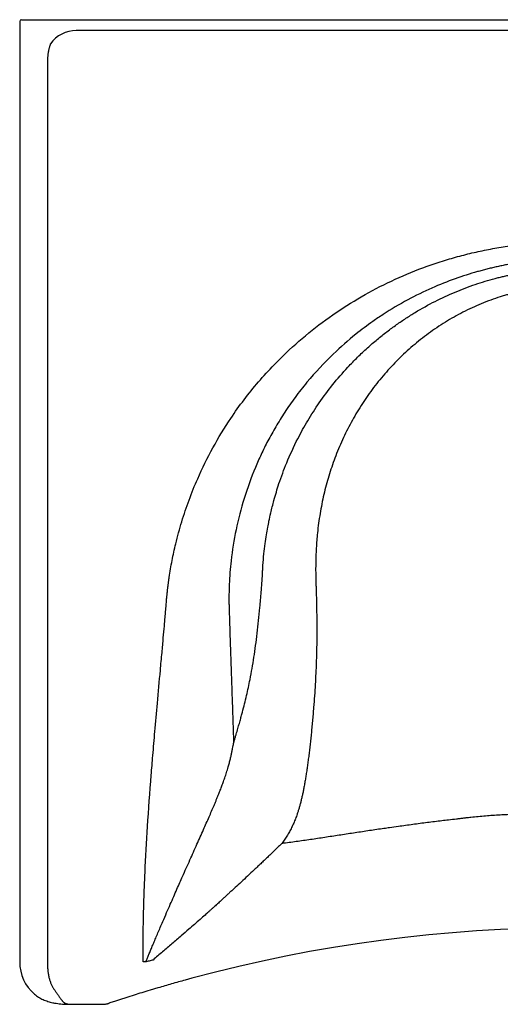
# Model space of a CAD drawing. Header units: millimetres. Extents: x 3454.866 to 3455.518, y 2359.014 to 2359.594.
# Tile 1 of 18: x 3454.866 to 3455.15, y 2359.014 to 2359.594. Entities that reach past the tile are written whole.
import ezdxf

# ---------------------------------------------------------------- set-up
doc = ezdxf.new("R2010")
doc.units = ezdxf.units.MM
doc.layers.add('SANINDUSA', color=3, linetype='Continuous')

msp = doc.modelspace()

# ---------------------------------------------------------------- linework, layer by layer
at = {"layer": 'SANINDUSA'}
for p, q in [((3454.86649, 2359.59349), (3454.86649, 2359.03939)), ((3454.86749, 2359.59449), (3454.87899, 2359.59449)), ((3454.87899, 2359.59449), (3454.88156, 2359.59449)), ((3454.88156, 2359.59449), (3455.50308, 2359.59449)), ((3455.48482, 2359.58813), (3454.89982, 2359.58813)), ((3454.88283, 2359.56949), (3454.88283, 2359.03949)), ((3454.94082, 2359.03949), (3454.9392, 2359.03949)), ((3454.96801, 2359.02984), (3454.96407, 2359.02877)), ((3454.94339, 2359.02281), (3454.9421, 2359.02242)), ((3454.948, 2359.02419), (3454.94339, 2359.02281)), ((3454.8984, 2359.01449), (3454.89982, 2359.01449)), ((3454.89982, 2359.01449), (3454.91569, 2359.01449))]:
    msp.add_line(p, q, dxfattribs=at)
for centre, radius, start, end in [((3454.86749, 2359.59349), 0.001, 90, 180), ((3454.89982, 2359.56949), 0.01863, 90, 144.73565), ((3455.19232, 2358.19754), 0.862, 74.91641, 105.08359), ((3454.89139, 2359.03939), 0.0249, 180, 229.42669)]:
    msp.add_arc(centre, radius, start, end, dxfattribs=at)
for points, knots in [([(3454.88461, 2359.58025), (3454.88455, 2359.5801), (3454.88444, 2359.57979), (3454.88428, 2359.5793), (3454.88412, 2359.57879), (3454.88396, 2359.57825), (3454.88381, 2359.57769), (3454.88368, 2359.57714), (3454.88356, 2359.5766), (3454.88345, 2359.57606), (3454.88333, 2359.57546), (3454.88322, 2359.57479), (3454.88312, 2359.57406), (3454.88302, 2359.57327), (3454.88294, 2359.57242), (3454.88288, 2359.5715), (3454.88283, 2359.57052), (3454.88283, 2359.56984), (3454.88283, 2359.56949)], [0, 0, 0, 0, 0.045421, 0.093016, 0.142786, 0.194732, 0.248855, 0.305158, 0.350307, 0.400862, 0.456825, 0.518197, 0.584976, 0.657164, 0.73476, 0.817765, 0.906178, 1, 1, 1, 1]), ([(3454.9392, 2359.03949), (3454.9392, 2359.04109), (3454.93921, 2359.04418), (3454.93923, 2359.04867), (3454.93926, 2359.05286), (3454.9393, 2359.05676), (3454.93935, 2359.06036), (3454.93943, 2359.0645), (3454.93954, 2359.0693), (3454.9397, 2359.07487), (3454.93988, 2359.08051), (3454.9401, 2359.08622), (3454.94065, 2359.09913), (3454.94183, 2359.12024), (3454.9435, 2359.14324), (3454.94503, 2359.16187), (3454.94625, 2359.176), (3454.94774, 2359.19277), (3454.94914, 2359.2083), (3454.95032, 2359.22114), (3454.9511, 2359.22982), (3454.95172, 2359.23675), (3454.95217, 2359.24193), (3454.95246, 2359.24545), (3454.95265, 2359.24783), (3454.95279, 2359.2496), (3454.95293, 2359.2512), (3454.95305, 2359.25264), (3454.95316, 2359.2539), (3454.95326, 2359.25499), (3454.9534, 2359.25632), (3454.95358, 2359.25796), (3454.95381, 2359.25996), (3454.95407, 2359.26196), (3454.95434, 2359.26396), (3454.95501, 2359.26862), (3454.95626, 2359.27592), (3454.95864, 2359.28688), (3454.96189, 2359.29881), (3454.96621, 2359.31161), (3454.97213, 2359.32624), (3454.98011, 2359.34245), (3454.98948, 2359.35788), (3454.99864, 2359.3707), (3455.00715, 2359.38123), (3455.01778, 2359.39289), (3455.03087, 2359.40531), (3455.04666, 2359.41788), (3455.06339, 2359.42901), (3455.08096, 2359.43866), (3455.09939, 2359.44681), (3455.11528, 2359.45232), (3455.12821, 2359.45594), (3455.13791, 2359.45824), (3455.14772, 2359.46015), (3455.15536, 2359.46132), (3455.16078, 2359.46201), (3455.16394, 2359.46237), (3455.1671, 2359.46269), (3455.17026, 2359.46297), (3455.17342, 2359.46322), (3455.17657, 2359.46342), (3455.17973, 2359.46358), (3455.18288, 2359.4637), (3455.18603, 2359.46379), (3455.18918, 2359.46383), (3455.19127, 2359.46383), (3455.19232, 2359.46383)], [0, 0, 0, 0, 0.008479, 0.016433, 0.023862, 0.030766, 0.037145, 0.042999, 0.052761, 0.062641, 0.072639, 0.082755, 0.092991, 0.141317, 0.195108, 0.215528, 0.240647, 0.270465, 0.304982, 0.323536, 0.338975, 0.351299, 0.360509, 0.366603, 0.370058, 0.373209, 0.376057, 0.378602, 0.380844, 0.382784, 0.38442, 0.387986, 0.391553, 0.395121, 0.398689, 0.402259, 0.420139, 0.438018, 0.461879, 0.485767, 0.509765, 0.545746, 0.581648, 0.605539, 0.62947, 0.653524, 0.689343, 0.725212, 0.760648, 0.796027, 0.831604, 0.867632, 0.885271, 0.902918, 0.920604, 0.938356, 0.944005, 0.949642, 0.955269, 0.960886, 0.966493, 0.972093, 0.977685, 0.983271, 0.988852, 0.994428, 1, 1, 1, 1]), ([(3455.19232, 2359.45384), (3455.19185, 2359.45384), (3455.1909, 2359.45384), (3455.18948, 2359.45382), (3455.18806, 2359.4538), (3455.18664, 2359.45376), (3455.18522, 2359.45372), (3455.1838, 2359.45366), (3455.18238, 2359.4536), (3455.18096, 2359.45353), (3455.17954, 2359.45344), (3455.17813, 2359.45335), (3455.17671, 2359.45325), (3455.17529, 2359.45313), (3455.17388, 2359.45301), (3455.17246, 2359.45288), (3455.17105, 2359.45274), (3455.16964, 2359.45259), (3455.16823, 2359.45243), (3455.16682, 2359.45225), (3455.16541, 2359.45207), (3455.164, 2359.45188), (3455.16259, 2359.45168), (3455.16119, 2359.45147), (3455.15979, 2359.45126), (3455.15839, 2359.45103), (3455.15699, 2359.45079), (3455.15559, 2359.45054), (3455.15419, 2359.45028), (3455.1528, 2359.45002), (3455.15141, 2359.44974), (3455.15002, 2359.44945), (3455.14863, 2359.44916), (3455.14725, 2359.44885), (3455.14587, 2359.44854), (3455.14449, 2359.44821), (3455.14311, 2359.44788), (3455.14174, 2359.44754), (3455.14037, 2359.44718), (3455.139, 2359.44682), (3455.13763, 2359.44645), (3455.13231, 2359.44497), (3455.12279, 2359.44193), (3455.10903, 2359.43645), (3455.09477, 2359.42948), (3455.08328, 2359.42267), (3455.07315, 2359.41581), (3455.06316, 2359.4083), (3455.04986, 2359.39664), (3455.03807, 2359.38397), (3455.02886, 2359.37222), (3455.02274, 2359.36344), (3455.01741, 2359.35487), (3455.01279, 2359.34657), (3455.00883, 2359.33859), (3455.00386, 2359.3274), (3454.99853, 2359.31271), (3454.99378, 2359.29429), (3454.99143, 2359.27961), (3454.9904, 2359.26884), (3454.99006, 2359.26327), (3454.98991, 2359.25911), (3454.98985, 2359.25671), (3454.98983, 2359.25468), (3454.98982, 2359.25301), (3454.98983, 2359.25151), (3454.98984, 2359.25038), (3454.98986, 2359.24973), (3454.98987, 2359.24936), (3454.98988, 2359.24908), (3454.98989, 2359.24876), (3454.9899, 2359.24841), (3454.98991, 2359.24804), (3454.98994, 2359.24694), (3454.99001, 2359.24457), (3454.99015, 2359.24039), (3454.99033, 2359.23459), (3454.99058, 2359.22722), (3454.99086, 2359.21868), (3454.99117, 2359.20963), (3454.99147, 2359.2007), (3454.99176, 2359.19214), (3454.99203, 2359.18392), (3454.99228, 2359.17603), (3454.99245, 2359.17088), (3454.99253, 2359.16836)], [0, 0, 0, 0, 0.0035301, 0.0070605, 0.0105911, 0.014122, 0.0176531, 0.0211843, 0.0247157, 0.0282472, 0.0317788, 0.0353104, 0.038842, 0.0423737, 0.0459052, 0.0494367, 0.0529681, 0.0564994, 0.0600305, 0.0635614, 0.067092, 0.0706224, 0.0741525, 0.0776822, 0.0812116, 0.0847406, 0.0882692, 0.0917974, 0.095325, 0.0988522, 0.1023788, 0.1059048, 0.1094302, 0.1129551, 0.1164792, 0.1200027, 0.1235255, 0.1270476, 0.1305689, 0.1340894, 0.1376091, 0.1411279, 0.1752896, 0.2121398, 0.2516205, 0.2936681, 0.3117665, 0.3429581, 0.3870493, 0.4437612, 0.4719193, 0.498551, 0.5236756, 0.5473127, 0.5694803, 0.590194, 0.6387218, 0.685988, 0.7320336, 0.749504, 0.7667367, 0.7736445, 0.7805284, 0.7846565, 0.7887784, 0.7930139, 0.7958243, 0.7972103, 0.7978641, 0.7985861, 0.7993761, 0.8002341, 0.8011598, 0.8021531, 0.8084636, 0.8189245, 0.8334318, 0.8518625, 0.8740962, 0.8973444, 0.9196107, 0.9409688, 0.9614637, 0.9811312, 1, 1, 1, 1]), ([(3454.99253, 2359.16835), (3454.99271, 2359.16895), (3454.99307, 2359.17014), (3454.9936, 2359.1719), (3454.99411, 2359.17361), (3454.9946, 2359.17527), (3454.99507, 2359.17687), (3454.99552, 2359.17842), (3454.99594, 2359.17992), (3454.99635, 2359.18137), (3454.99674, 2359.18275), (3454.9971, 2359.18409), (3454.99745, 2359.18536), (3454.9981, 2359.18781), (3454.99904, 2359.19145), (3455.0002, 2359.19631), (3455.00128, 2359.20111), (3455.00237, 2359.20639), (3455.00347, 2359.21229), (3455.00457, 2359.21893), (3455.00558, 2359.22586), (3455.00651, 2359.23307), (3455.00735, 2359.24055), (3455.008, 2359.24715), (3455.00849, 2359.25284), (3455.00884, 2359.2571), (3455.00914, 2359.26106), (3455.00934, 2359.26377), (3455.00946, 2359.26553), (3455.00951, 2359.26623), (3455.00953, 2359.26669), (3455.00955, 2359.26709), (3455.00957, 2359.26759), (3455.0096, 2359.26834), (3455.00965, 2359.26933), (3455.00971, 2359.27049), (3455.00978, 2359.27175), (3455.00999, 2359.27487), (3455.01039, 2359.27959), (3455.0111, 2359.28561), (3455.01188, 2359.29083), (3455.01265, 2359.29524), (3455.01348, 2359.29952), (3455.01463, 2359.3048), (3455.0165, 2359.31219), (3455.01949, 2359.32209), (3455.02403, 2359.33431), (3455.02972, 2359.34667), (3455.03623, 2359.35845), (3455.04306, 2359.36907), (3455.05093, 2359.37964), (3455.0586, 2359.38852), (3455.06556, 2359.39568), (3455.07135, 2359.40113), (3455.07712, 2359.40613), (3455.08285, 2359.41069), (3455.0885, 2359.41485), (3455.09404, 2359.41861), (3455.10154, 2359.42333), (3455.11115, 2359.42866), (3455.12299, 2359.43415), (3455.13479, 2359.43862), (3455.14353, 2359.44126), (3455.14914, 2359.4427), (3455.15166, 2359.44332), (3455.15418, 2359.44389), (3455.15671, 2359.44442), (3455.15924, 2359.44492), (3455.16178, 2359.44538), (3455.16432, 2359.44581), (3455.16686, 2359.44619), (3455.16941, 2359.44654), (3455.17195, 2359.44685), (3455.1745, 2359.44713), (3455.17704, 2359.44737), (3455.17959, 2359.44757), (3455.18214, 2359.44773), (3455.18469, 2359.44786), (3455.18723, 2359.44795), (3455.18978, 2359.448), (3455.19147, 2359.44801), (3455.19232, 2359.44801)], [0, 0, 0, 0, 0.005917, 0.011648, 0.017191, 0.022545, 0.027709, 0.032682, 0.037462, 0.042048, 0.04644, 0.050637, 0.054638, 0.058442, 0.073526, 0.08816, 0.102345, 0.116085, 0.134037, 0.152416, 0.171242, 0.190535, 0.210306, 0.230571, 0.242315, 0.254619, 0.263708, 0.27299, 0.275518, 0.277324, 0.278409, 0.279053, 0.280327, 0.282231, 0.284764, 0.287909, 0.291101, 0.29434, 0.311752, 0.327145, 0.340525, 0.3519, 0.361276, 0.373691, 0.393039, 0.419276, 0.452341, 0.492147, 0.522711, 0.554723, 0.588157, 0.622985, 0.643965, 0.664133, 0.683498, 0.702065, 0.719842, 0.736836, 0.753054, 0.787251, 0.820295, 0.852216, 0.883049, 0.889624, 0.896188, 0.902742, 0.909285, 0.915819, 0.922343, 0.928858, 0.935364, 0.941861, 0.94835, 0.954831, 0.961304, 0.96777, 0.974229, 0.980681, 0.987127, 0.993566, 1, 1, 1, 1]), ([(3455.19232, 2359.43802), (3455.19191, 2359.43802), (3455.19108, 2359.43801), (3455.18983, 2359.43798), (3455.18859, 2359.43795), (3455.18734, 2359.4379), (3455.1861, 2359.43785), (3455.18487, 2359.43778), (3455.18363, 2359.4377), (3455.1824, 2359.43761), (3455.18116, 2359.43752), (3455.17993, 2359.43741), (3455.1787, 2359.43729), (3455.17748, 2359.43716), (3455.17625, 2359.43702), (3455.17503, 2359.43686), (3455.17381, 2359.4367), (3455.17259, 2359.43653), (3455.17137, 2359.43635), (3455.17015, 2359.43615), (3455.16894, 2359.43595), (3455.16772, 2359.43573), (3455.16651, 2359.43551), (3455.16531, 2359.43527), (3455.1641, 2359.43503), (3455.16289, 2359.43477), (3455.16169, 2359.4345), (3455.16049, 2359.43422), (3455.15929, 2359.43393), (3455.15809, 2359.43363), (3455.15689, 2359.43332), (3455.1557, 2359.433), (3455.15451, 2359.43267), (3455.15332, 2359.43233), (3455.15213, 2359.43198), (3455.15094, 2359.43161), (3455.14636, 2359.43017), (3455.1385, 2359.4273), (3455.12766, 2359.42231), (3455.11724, 2359.41643), (3455.10737, 2359.40977), (3455.0981, 2359.40243), (3455.0895, 2359.39448), (3455.08149, 2359.38589), (3455.07418, 2359.37678), (3455.06759, 2359.36723), (3455.06174, 2359.35734), (3455.05658, 2359.34702), (3455.05219, 2359.33644), (3455.04854, 2359.32567), (3455.04563, 2359.31476), (3455.0434, 2359.30356), (3455.04217, 2359.29452), (3455.04155, 2359.28772), (3455.04125, 2359.2832), (3455.04104, 2359.27852), (3455.04093, 2359.2737), (3455.04092, 2359.26993), (3455.04095, 2359.26718), (3455.04099, 2359.26542), (3455.04104, 2359.26341), (3455.04112, 2359.26103), (3455.0412, 2359.25839), (3455.04133, 2359.25422), (3455.04146, 2359.24888), (3455.04156, 2359.24265), (3455.04161, 2359.23689), (3455.0416, 2359.23149), (3455.04154, 2359.22619), (3455.04144, 2359.221), (3455.04127, 2359.21544), (3455.04102, 2359.20942), (3455.04067, 2359.20286), (3455.04024, 2359.19615), (3455.0398, 2359.19025), (3455.03939, 2359.18525), (3455.03903, 2359.18122), (3455.03867, 2359.17732), (3455.0383, 2359.17355), (3455.03792, 2359.1699), (3455.03753, 2359.16639), (3455.03713, 2359.16299), (3455.03672, 2359.15971), (3455.0363, 2359.15655), (3455.03587, 2359.15351), (3455.03543, 2359.15057), (3455.03498, 2359.14775), (3455.03452, 2359.14503), (3455.0342, 2359.14327), (3455.03404, 2359.1424)], [0, 0, 0, 0, 0.0031931, 0.006382, 0.0095668, 0.0127478, 0.0159252, 0.0190994, 0.0222704, 0.0254386, 0.0286041, 0.0317673, 0.0349283, 0.0380874, 0.0412448, 0.0444008, 0.0475556, 0.0507095, 0.0538626, 0.0570152, 0.0601677, 0.0633201, 0.0664727, 0.0696259, 0.0727797, 0.0759345, 0.0790906, 0.082248, 0.0854072, 0.0885682, 0.0917315, 0.0948971, 0.0980653, 0.1012364, 0.1044107, 0.1075882, 0.1107694, 0.1413254, 0.1717697, 0.2023037, 0.2331254, 0.2631071, 0.293014, 0.3230128, 0.3532696, 0.3826564, 0.4120156, 0.4414919, 0.4712221, 0.499907, 0.5287981, 0.5580065, 0.5876372, 0.5989022, 0.6105363, 0.6225435, 0.634927, 0.6476892, 0.6515916, 0.6561298, 0.6613027, 0.6671092, 0.6745378, 0.6817302, 0.6993812, 0.7158583, 0.7301586, 0.7442416, 0.7581146, 0.771786, 0.7852646, 0.8023396, 0.8200595, 0.8384543, 0.8575615, 0.8693296, 0.8808559, 0.8921429, 0.9031918, 0.9140022, 0.9245725, 0.9349, 0.944981, 0.9548106, 0.9643838, 0.9736949, 0.9827383, 0.9915084, 1, 1, 1, 1]), ([(3454.98407, 2359.13901), (3454.98422, 2359.13938), (3454.98452, 2359.14015), (3454.98497, 2359.14132), (3454.98544, 2359.14255), (3454.98592, 2359.14383), (3454.98641, 2359.14516), (3454.9869, 2359.14655), (3454.9874, 2359.14799), (3454.9879, 2359.14948), (3454.9884, 2359.15103), (3454.9889, 2359.15264), (3454.98947, 2359.15456), (3454.99007, 2359.15672), (3454.99067, 2359.15905), (3454.99118, 2359.16123), (3454.99161, 2359.16324), (3454.99197, 2359.1651), (3454.99228, 2359.16679), (3454.99246, 2359.16787), (3454.99254, 2359.16838)], [0, 0, 0, 0, 0.038972, 0.079783, 0.122426, 0.16689, 0.213168, 0.26125, 0.311124, 0.362783, 0.416215, 0.471409, 0.528357, 0.613423, 0.692502, 0.765655, 0.832937, 0.894396, 0.950072, 1, 1, 1, 1]), ([(3454.94082, 2359.03949), (3454.94107, 2359.0401), (3454.94161, 2359.04139), (3454.94245, 2359.04342), (3454.94338, 2359.04566), (3454.9444, 2359.04809), (3454.94551, 2359.05073), (3454.94671, 2359.05356), (3454.94801, 2359.0566), (3454.9494, 2359.05985), (3454.9511, 2359.06383), (3454.95306, 2359.06837), (3454.95521, 2359.0733), (3454.95722, 2359.07789), (3454.9591, 2359.08216), (3454.96084, 2359.08609), (3454.96339, 2359.09186), (3454.96677, 2359.09939), (3454.97091, 2359.10859), (3454.97468, 2359.11704), (3454.97804, 2359.1247), (3454.98035, 2359.13005), (3454.98182, 2359.13352), (3454.98258, 2359.13534), (3454.98334, 2359.13717), (3454.98382, 2359.13839), (3454.98407, 2359.13901)], [0, 0, 0, 0, 0.017892, 0.037762, 0.059616, 0.083468, 0.109325, 0.137193, 0.167076, 0.198979, 0.232903, 0.28479, 0.333536, 0.379116, 0.42152, 0.460737, 0.496763, 0.594444, 0.687602, 0.776162, 0.852852, 0.923567, 0.942551, 0.961619, 0.98077, 1, 1, 1, 1]), ([(3455.03404, 2359.1424), (3455.03397, 2359.142), (3455.03382, 2359.14121), (3455.03359, 2359.14005), (3455.03335, 2359.1389), (3455.03311, 2359.13777), (3455.03287, 2359.13667), (3455.03261, 2359.13558), (3455.03236, 2359.13452), (3455.0321, 2359.13348), (3455.03183, 2359.13245), (3455.03156, 2359.13145), (3455.03128, 2359.13047), (3455.031, 2359.12951), (3455.03072, 2359.12857), (3455.03042, 2359.12765), (3455.03013, 2359.12675), (3455.02977, 2359.1257), (3455.02933, 2359.12451), (3455.02881, 2359.12316), (3455.02826, 2359.12184), (3455.02768, 2359.12053), (3455.02707, 2359.11923), (3455.02644, 2359.11795), (3455.02577, 2359.11669), (3455.02508, 2359.11544), (3455.02435, 2359.1142), (3455.0236, 2359.11298), (3455.02282, 2359.11178), (3455.02201, 2359.11058), (3455.02145, 2359.1098), (3455.02116, 2359.10941)], [0, 0, 0, 0, 0.034054, 0.067611, 0.100668, 0.133222, 0.165272, 0.196813, 0.227846, 0.258367, 0.288377, 0.317873, 0.346855, 0.375323, 0.403277, 0.430717, 0.457642, 0.484053, 0.525072, 0.565851, 0.606391, 0.646689, 0.686752, 0.72659, 0.766212, 0.805627, 0.844844, 0.883876, 0.922736, 0.961438, 1, 1, 1, 1]), ([(3455.02116, 2359.10941), (3455.02149, 2359.10945), (3455.02322, 2359.10967), (3455.02634, 2359.11007), (3455.03194, 2359.11083), (3455.03893, 2359.11184), (3455.04735, 2359.11312), (3455.05578, 2359.11442), (3455.06423, 2359.11571), (3455.07269, 2359.11699), (3455.07944, 2359.11798), (3455.0851, 2359.11878), (3455.09078, 2359.11958), (3455.09821, 2359.12061), (3455.10675, 2359.12174), (3455.11378, 2359.1226), (3455.11949, 2359.12328), (3455.1231, 2359.12369), (3455.12606, 2359.12403), (3455.12817, 2359.12427), (3455.1298, 2359.12445), (3455.13123, 2359.12461), (3455.13343, 2359.12485), (3455.13676, 2359.1252), (3455.14247, 2359.12571), (3455.1496, 2359.12619), (3455.15814, 2359.12659), (3455.16667, 2359.12686), (3455.1752, 2359.12701), (3455.18374, 2359.12709), (3455.18945, 2359.12711), (3455.19231, 2359.12711), (3455.19232, 2359.12711)], [0, 0, 0, 0, 0.005651, 0.030345, 0.054769, 0.103982, 0.153343, 0.20284, 0.252452, 0.302169, 0.351967, 0.371148, 0.401828, 0.451808, 0.501856, 0.551932, 0.57527, 0.602081, 0.615253, 0.627195, 0.638987, 0.64395, 0.652327, 0.677417, 0.702417, 0.752177, 0.801743, 0.851229, 0.900703, 0.950205, 0.999747, 1, 1, 1, 1]), ([(3455.02116, 2359.10941), (3455.02089, 2359.10915), (3455.02034, 2359.10863), (3455.01953, 2359.10784), (3455.01872, 2359.10706), (3455.01791, 2359.10628), (3455.01711, 2359.10551), (3455.01632, 2359.10474), (3455.01553, 2359.10397), (3455.01441, 2359.10289), (3455.01293, 2359.10146), (3455.01103, 2359.09965), (3455.00903, 2359.09775), (3455.00691, 2359.09575), (3455.00415, 2359.09316), (3455.00085, 2359.09008), (3454.99712, 2359.0866), (3454.99413, 2359.08385), (3454.99186, 2359.08177), (3454.99028, 2359.08033), (3454.98882, 2359.07898), (3454.98747, 2359.07773), (3454.98623, 2359.07659), (3454.9851, 2359.07555), (3454.98409, 2359.07461), (3454.98319, 2359.07377), (3454.98228, 2359.07294), (3454.98124, 2359.07202), (3454.98031, 2359.07115), (3454.97952, 2359.07044), (3454.97894, 2359.06992), (3454.97835, 2359.06939), (3454.97728, 2359.06844), (3454.97542, 2359.06678), (3454.97158, 2359.06338), (3454.96692, 2359.05931), (3454.9623, 2359.05532), (3454.95898, 2359.05246), (3454.95621, 2359.05009), (3454.95345, 2359.04772), (3454.95067, 2359.04535), (3454.94788, 2359.04297), (3454.94602, 2359.04138), (3454.94509, 2359.04059)], [0, 0, 0, 0, 0.012074, 0.024042, 0.035905, 0.047662, 0.059316, 0.070866, 0.082313, 0.093658, 0.119182, 0.145951, 0.173975, 0.203261, 0.233811, 0.287532, 0.337683, 0.384304, 0.406602, 0.427379, 0.446646, 0.464405, 0.480671, 0.495461, 0.508789, 0.520645, 0.530964, 0.544379, 0.560379, 0.567608, 0.575014, 0.582598, 0.59036, 0.616263, 0.653834, 0.737004, 0.792952, 0.827334, 0.86175, 0.896218, 0.930746, 0.965339, 1, 1, 1, 1]), ([(3454.94508, 2359.04059), (3454.94508, 2359.04059), (3454.94429, 2359.04059), (3454.94315, 2359.04006), (3454.94178, 2359.03972), (3454.94112, 2359.03959), (3454.94087, 2359.03949), (3454.94082, 2359.03949), (3454.94082, 2359.03949)], [0, 0, 0, 0, 0.000014, 0.5403, 0.82375, 0.965475, 0.999986, 1, 1, 1, 1]), ([(3454.88282, 2359.03937), (3454.88282, 2359.03925), (3454.88282, 2359.03901), (3454.88283, 2359.03865), (3454.88283, 2359.03829), (3454.88284, 2359.03793), (3454.88285, 2359.03757), (3454.88287, 2359.03721), (3454.88289, 2359.03684), (3454.88291, 2359.03647), (3454.88293, 2359.0361), (3454.88296, 2359.03573), (3454.88299, 2359.03536), (3454.88302, 2359.03499), (3454.88305, 2359.03461), (3454.88312, 2359.034), (3454.88323, 2359.03314), (3454.8834, 2359.03204), (3454.88361, 2359.03092), (3454.88393, 2359.02957), (3454.8844, 2359.02798), (3454.88495, 2359.0266), (3454.88546, 2359.02552), (3454.88585, 2359.02481), (3454.88626, 2359.02411), (3454.88669, 2359.02343), (3454.88715, 2359.02276), (3454.88761, 2359.02212), (3454.88803, 2359.02153), (3454.88847, 2359.02094), (3454.88891, 2359.0203), (3454.88938, 2359.0196), (3454.88985, 2359.01889), (3454.89033, 2359.01816), (3454.89086, 2359.0174), (3454.89132, 2359.0168), (3454.89176, 2359.01631), (3454.89214, 2359.01594), (3454.89256, 2359.0156), (3454.89303, 2359.0153), (3454.89353, 2359.01505), (3454.89411, 2359.01485), (3454.89467, 2359.01471), (3454.89516, 2359.01463), (3454.89558, 2359.01458), (3454.89593, 2359.01455), (3454.89627, 2359.01453), (3454.89663, 2359.01451), (3454.89698, 2359.0145), (3454.89733, 2359.0145), (3454.89769, 2359.01449), (3454.89804, 2359.01449), (3454.89828, 2359.01449), (3454.8984, 2359.01449)], [0, 0, 0, 0, 0.007525, 0.015098, 0.022724, 0.030408, 0.038153, 0.045964, 0.053845, 0.0618, 0.069832, 0.077948, 0.086149, 0.094441, 0.102826, 0.111311, 0.13612, 0.162406, 0.190271, 0.219822, 0.266679, 0.321963, 0.344267, 0.370057, 0.393278, 0.416675, 0.443139, 0.467769, 0.49052, 0.511348, 0.538801, 0.5677, 0.598095, 0.630029, 0.666982, 0.710001, 0.729199, 0.756831, 0.785923, 0.807029, 0.83772, 0.865191, 0.88942, 0.910397, 0.922395, 0.933834, 0.944731, 0.955103, 0.964973, 0.974365, 0.98331, 0.991841, 1, 1, 1, 1]), ([(3454.96407, 2359.02877), (3454.96138, 2359.02802), (3454.956, 2359.02653), (3454.95067, 2359.02497), (3454.948, 2359.02419)], [0, 0, 0, 0, 0.499326, 1, 1, 1, 1]), ([(3454.9421, 2359.02242), (3454.94053, 2359.02194), (3454.93737, 2359.02098), (3454.93257, 2359.01947), (3454.92855, 2359.01819), (3454.92533, 2359.01715), (3454.92326, 2359.01647), (3454.92155, 2359.0159), (3454.92017, 2359.01545), (3454.91911, 2359.01509), (3454.91896, 2359.01504), (3454.9189, 2359.01502)], [0, 0, 0, 0, 0.173045, 0.346647, 0.536839, 0.633863, 0.730771, 0.797494, 0.865469, 0.943815, 1, 1, 1, 1]), ([(3454.87521, 2359.02047), (3454.876, 2359.01986), (3454.87762, 2359.01861), (3454.88032, 2359.01724), (3454.88308, 2359.01618), (3454.88566, 2359.01549), (3454.88793, 2359.01507), (3454.88987, 2359.01481), (3454.89209, 2359.01461), (3454.89492, 2359.01449), (3454.89717, 2359.01449), (3454.8984, 2359.01449)], [0, 0, 0, 0, 0.120861, 0.246209, 0.374604, 0.499466, 0.587177, 0.66096, 0.737207, 0.855743, 1, 1, 1, 1]), ([(3454.91569, 2359.01449), (3454.91577, 2359.0145), (3454.91606, 2359.0145), (3454.91667, 2359.01455), (3454.91747, 2359.01466), (3454.91808, 2359.01479), (3454.91843, 2359.01488), (3454.9189, 2359.01502)], [0, 0, 0, 0, 0.013394, 0.34527, 0.627238, 0.850175, 1, 1, 1, 1])]:
    msp.add_open_spline(points, degree=3, knots=knots, dxfattribs=at)
msp.add_open_spline([(3454.88283, 2359.03949), (3454.88283, 2359.03945), (3454.88283, 2359.03941), (3454.88282, 2359.03937)], degree=3, dxfattribs=at)

doc.saveas('drawing.dxf')
